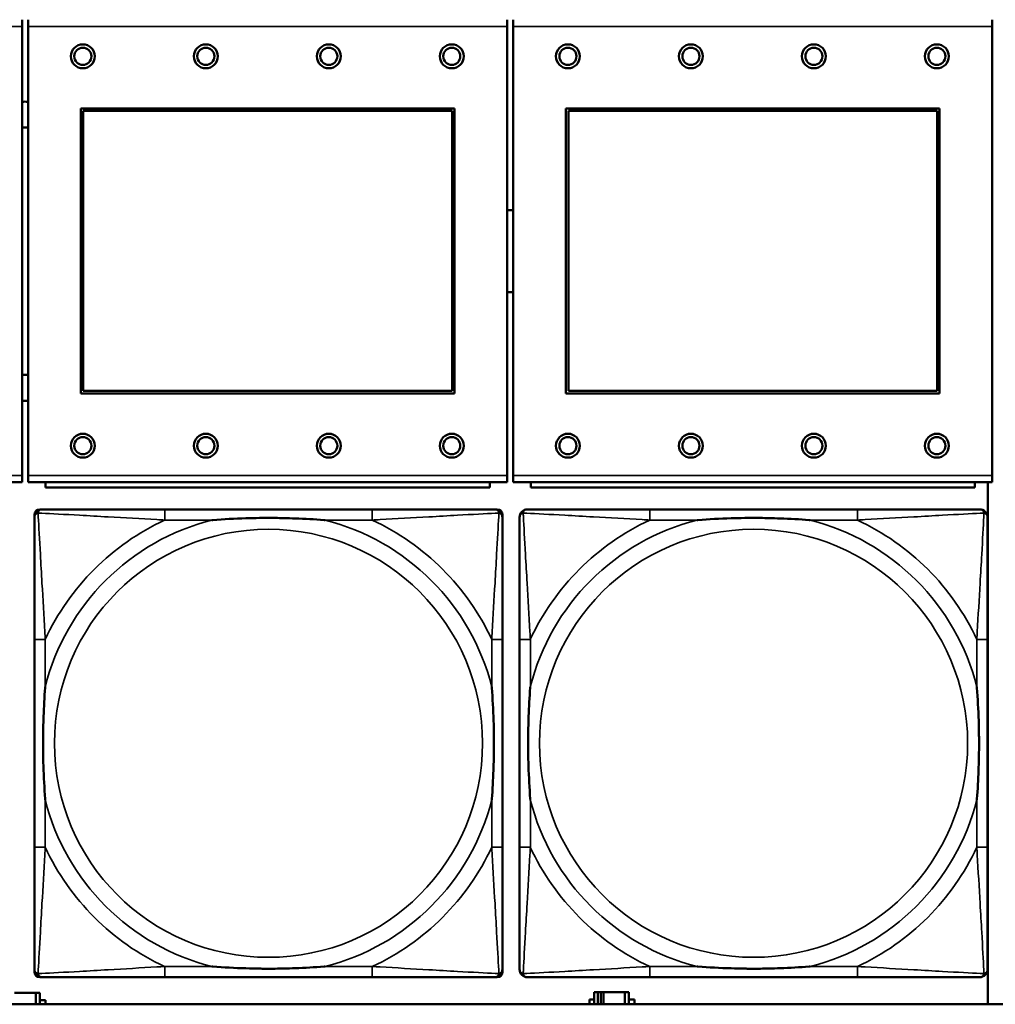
# Model space of a CAD drawing. Header units: inches. Extents: x 0.2 to 58.8, y 1.7 to 68.8.
# Tile 120 of 256: x 32.2 to 33.6, y 50.9 to 52.3. Entities that reach past the tile are written whole.
import ezdxf

# ---------------------------------------------------------------- set-up
doc = ezdxf.new("R2010")
doc.units = ezdxf.units.IN
doc.header["$MEASUREMENT"] = 0
doc.layers.add('Visible (ANSI)', color=7, linetype='Continuous', lineweight=50)
doc.layers.add('Visible Narrow (ANSI)', color=7, linetype='Continuous', lineweight=35)

msp = doc.modelspace()

# ---------------------------------------------------------------- linework, layer by layer
at = {"layer": 'Visible (ANSI)'}
for p, q in [((32.2207, 52.303), (32.2207, 52.293)), ((32.2297, 52.293), (32.2297, 52.303)), ((32.9307, 52.303), (32.9307, 52.293)), ((32.9397, 52.293), (32.9397, 52.303)), ((33.6407, 52.303), (33.6407, 52.293)), ((32.2207, 51.636), (32.2207, 52.293)), ((32.2297, 52.293), (32.2297, 51.636)), ((32.9307, 51.636), (32.9307, 52.293)), ((32.9397, 52.293), (32.9397, 51.636)), ((33.6407, 51.636), (33.6407, 52.293)), ((32.3067, 51.756), (32.3067, 52.173)), ((32.3067, 52.173), (32.8537, 52.173)), ((32.3103, 52.1694), (32.8501, 52.1694)), ((32.3103, 51.7596), (32.3103, 52.1694)), ((32.8501, 52.1694), (32.8501, 51.7596)), ((32.8537, 52.173), (32.8537, 51.756)), ((33.0167, 51.756), (33.0167, 52.173)), ((33.0167, 52.173), (33.5637, 52.173)), ((33.0203, 52.1694), (33.5601, 52.1694)), ((33.0203, 51.7596), (33.0203, 52.1694)), ((33.5601, 52.1694), (33.5601, 51.7596)), ((33.5637, 52.173), (33.5637, 51.756)), ((32.8537, 51.756), (32.3067, 51.756)), ((32.8501, 51.7596), (32.3103, 51.7596)), ((33.5637, 51.756), (33.0167, 51.756)), ((33.5601, 51.7596), (33.0203, 51.7596)), ((32.2207, 51.636), (32.2207, 51.626)), ((32.2297, 51.626), (32.2297, 51.636)), ((32.9307, 51.636), (32.9307, 51.626)), ((32.9397, 51.626), (32.9397, 51.636)), ((33.6407, 51.636), (33.6407, 51.626)), ((31.5197, 51.626), (32.2207, 51.626)), ((32.2297, 51.626), (32.9307, 51.626)), ((32.2552, 51.626), (32.2552, 51.618)), ((32.9052, 51.618), (32.2552, 51.618)), ((32.9052, 51.618), (32.9052, 51.626)), ((32.9397, 51.626), (33.6407, 51.626)), ((32.9652, 51.626), (32.9652, 51.618)), ((33.6152, 51.618), (32.9652, 51.618)), ((33.6152, 51.618), (33.6152, 51.626)), ((33.6344, 51.626), (33.6344, 50.8616)), ((32.2389, 50.909), (32.2389, 51.5783)), ((32.2468, 51.5862), (32.2507, 51.5862)), ((32.7334, 51.5862), (32.4295, 51.5862)), ((32.9121, 51.5862), (32.9161, 51.5862)), ((32.9239, 51.5783), (32.9239, 51.5744)), ((33.4434, 51.5862), (33.1395, 51.5862)), ((32.2389, 51.3957), (32.2389, 51.0917)), ((32.9239, 51.0917), (32.9239, 51.3957)), ((32.9489, 51.3957), (32.9489, 51.0917)), ((33.6339, 51.0917), (33.6339, 51.3957)), ((32.9239, 50.913), (32.9239, 50.909)), ((32.9161, 50.9012), (32.2468, 50.9012)), ((32.4295, 50.9012), (32.7334, 50.9012)), ((33.1395, 50.9012), (33.4434, 50.9012)), ((32.2097, 50.8783), (32.241, 50.8783)), ((32.241, 50.8783), (32.241, 50.8616)), ((32.2469, 50.8783), (32.241, 50.8783)), ((32.2469, 50.8616), (32.2469, 50.8783)), ((32.2469, 50.8678), (32.255, 50.8678)), ((32.255, 50.8678), (32.255, 50.8616)), ((33.0514, 50.8616), (33.0514, 50.8688)), ((33.0514, 50.8688), (33.0579, 50.8688)), ((33.0637, 50.8793), (33.0579, 50.8793)), ((33.0579, 50.8793), (33.0579, 50.8616)), ((33.0637, 50.8793), (33.0677, 50.8793)), ((33.0637, 50.8616), (33.0637, 50.8793)), ((33.0677, 50.8616), (33.0677, 50.8793)), ((33.0677, 50.8793), (33.0717, 50.8793)), ((33.0717, 50.8793), (33.0717, 50.8616)), ((33.0717, 50.8793), (33.103, 50.8793)), ((33.103, 50.8793), (33.103, 50.8616)), ((33.1089, 50.8793), (33.103, 50.8793)), ((33.1089, 50.8616), (33.1089, 50.8793)), ((33.1089, 50.8688), (33.117, 50.8688)), ((33.117, 50.8688), (33.117, 50.8616)), ((39.3535, 50.8616), (22.2594, 50.8616))]:
    msp.add_line(p, q, dxfattribs=at)
for centre, radius in [((32.3097, 52.2494), 0.0175), ((32.4897, 52.2494), 0.0175), ((32.6697, 52.2494), 0.0175), ((32.8497, 52.2494), 0.0175), ((33.0197, 52.2494), 0.0175), ((33.1997, 52.2494), 0.0175), ((33.3797, 52.2494), 0.0175), ((33.5597, 52.2494), 0.0175), ((32.3097, 52.2494), 0.0125), ((32.4897, 52.2494), 0.0125), ((32.6697, 52.2494), 0.0125), ((32.8497, 52.2494), 0.0125), ((33.0197, 52.2494), 0.0125), ((33.1997, 52.2494), 0.0125), ((33.3797, 52.2494), 0.0125), ((33.5597, 52.2494), 0.0125), ((32.3097, 51.6794), 0.0175), ((32.3097, 51.6794), 0.0125), ((32.4897, 51.6794), 0.0175), ((32.4897, 51.6794), 0.0125), ((32.6697, 51.6794), 0.0175), ((32.6697, 51.6794), 0.0125), ((32.8497, 51.6794), 0.0175), ((32.8497, 51.6794), 0.0125), ((33.0197, 51.6794), 0.0175), ((33.0197, 51.6794), 0.0125), ((33.1997, 51.6794), 0.0175), ((33.1997, 51.6794), 0.0125), ((33.3797, 51.6794), 0.0175), ((33.3797, 51.6794), 0.0125), ((33.5597, 51.6794), 0.0175), ((33.5597, 51.6794), 0.0125)]:
    msp.add_circle(centre, radius, dxfattribs=at)
for centre, radius, start, end in [((32.2255, 52.1641), 0.019, 77.2601, 104.6645), ((32.2255, 52.1641), 0.019, 255.3355, 282.7399), ((32.9354, 51.964), 0.06, 85.9286, 94.5311), ((32.9354, 51.964), 0.06, 265.4689, 274.0714), ((32.2255, 51.7641), 0.019, 77.2601, 104.6645), ((32.2255, 51.7641), 0.019, 255.3355, 282.7399), ((32.2507, 51.5744), 0.0118, 90, 180), ((32.2468, 51.5783), 0.00787, 90, 180), ((32.9121, 51.5744), 0.0118, 0, 90), ((32.9161, 51.5783), 0.00787, 0, 90), ((32.9607, 51.5744), 0.0118, 90, 180), ((33.6221, 51.5744), 0.0118, 0, 90), ((32.2507, 50.913), 0.0118, 180, 270), ((32.9121, 50.913), 0.0118, 270, 360), ((32.9607, 50.913), 0.0118, 180, 270), ((33.6221, 50.913), 0.0118, 270, 360), ((32.2468, 50.909), 0.00787, 180, 270), ((32.9161, 50.909), 0.00787, 270, 0)]:
    msp.add_arc(centre, radius, start, end, dxfattribs=at)
for points, knots in [([(32.2389, 51.5744), (32.2389, 51.5595), (32.2389, 51.5179), (32.2389, 51.4773), (32.2389, 51.4507), (32.2389, 51.4229), (32.2389, 51.3957)], [-0.5252205, -0.5252205, -0.5252205, -0.5252205, -0.20743, -0.20743, -0.20743, 0, 0, 0, 0]), ([(32.4295, 51.5862), (32.4259, 51.5862), (32.4223, 51.5862), (32.4187, 51.5862), (32.3855, 51.5862), (32.3518, 51.5862), (32.3209, 51.5862), (32.294, 51.5862), (32.2684, 51.5862), (32.255, 51.5862), (32.2534, 51.5862), (32.252, 51.5862), (32.2507, 51.5862)], [0, 0, 0, 0, 0.0272471, 0.0272471, 0.0272471, 0.2790553, 0.2790553, 0.2790553, 0.4988354, 0.4988354, 0.4988354, 0.5252205, 0.5252205, 0.5252205, 0.5252205]), ([(32.4987, 51.5705), (32.4991, 51.5705), (32.4996, 51.5705), (32.5161, 51.5718), (32.5321, 51.5726), (32.5551, 51.5733), (32.5618, 51.5735), (32.571, 51.5736), (32.5734, 51.5736), (32.5775, 51.5736), (32.5791, 51.5736), (32.5822, 51.5736), (32.5838, 51.5736), (32.5873, 51.5736), (32.5894, 51.5736), (32.5956, 51.5736), (32.5997, 51.5735), (32.6094, 51.5733), (32.615, 51.5731), (32.6348, 51.5724), (32.6488, 51.5716), (32.6633, 51.5705), (32.6637, 51.5705), (32.6642, 51.5705)], [-0.416114, -0.416114, -0.416114, -0.416114, -0.4127691, -0.4127691, -0.2896446, -0.2896446, -0.2388934, -0.2388934, -0.2201881, -0.2201881, -0.2080204, -0.2080204, -0.196499, -0.196499, -0.1809939, -0.1809939, -0.149741, -0.149741, -0.1073162, -0.1073162, 0, 0, 0.0033356, 0.0033356, 0.0033356, 0.0033356]), ([(32.9121, 51.5862), (32.8973, 51.5862), (32.8557, 51.5862), (32.815, 51.5862), (32.7885, 51.5862), (32.7606, 51.5862), (32.7334, 51.5862)], [-0.5252205, -0.5252205, -0.5252205, -0.5252205, -0.20743, -0.20743, -0.20743, 0, 0, 0, 0]), ([(32.9239, 51.3957), (32.9239, 51.3992), (32.9239, 51.4028), (32.9239, 51.4064), (32.9239, 51.4396), (32.9239, 51.4733), (32.9239, 51.5042), (32.9239, 51.5311), (32.9239, 51.5567), (32.9239, 51.5701), (32.9239, 51.5717), (32.9239, 51.5732), (32.9239, 51.5744)], [0, 0, 0, 0, 0.0272471, 0.0272471, 0.0272471, 0.2790553, 0.2790553, 0.2790553, 0.4988354, 0.4988354, 0.4988354, 0.5252205, 0.5252205, 0.5252205, 0.5252205]), ([(32.9489, 51.5744), (32.9489, 51.5595), (32.9489, 51.5179), (32.9489, 51.4773), (32.9489, 51.4507), (32.9489, 51.4229), (32.9489, 51.3957)], [-0.5252205, -0.5252205, -0.5252205, -0.5252205, -0.20743, -0.20743, -0.20743, 0, 0, 0, 0]), ([(33.1395, 51.5862), (33.1359, 51.5862), (33.1323, 51.5862), (33.1287, 51.5862), (33.0955, 51.5862), (33.0618, 51.5862), (33.0309, 51.5862), (33.004, 51.5862), (32.9784, 51.5862), (32.965, 51.5862), (32.9634, 51.5862), (32.962, 51.5862), (32.9607, 51.5862)], [0, 0, 0, 0, 0.0272471, 0.0272471, 0.0272471, 0.2790553, 0.2790553, 0.2790553, 0.4988354, 0.4988354, 0.4988354, 0.5252205, 0.5252205, 0.5252205, 0.5252205]), ([(33.2087, 51.5705), (33.2091, 51.5705), (33.2096, 51.5705), (33.2261, 51.5718), (33.2421, 51.5726), (33.2651, 51.5733), (33.2718, 51.5735), (33.281, 51.5736), (33.2834, 51.5736), (33.2875, 51.5736), (33.2891, 51.5736), (33.2922, 51.5736), (33.2938, 51.5736), (33.2973, 51.5736), (33.2994, 51.5736), (33.3056, 51.5736), (33.3097, 51.5735), (33.3194, 51.5733), (33.325, 51.5731), (33.3448, 51.5724), (33.3588, 51.5716), (33.3733, 51.5705), (33.3737, 51.5705), (33.3742, 51.5705)], [-0.416114, -0.416114, -0.416114, -0.416114, -0.4127691, -0.4127691, -0.2896446, -0.2896446, -0.2388934, -0.2388934, -0.2201881, -0.2201881, -0.2080204, -0.2080204, -0.196499, -0.196499, -0.1809939, -0.1809939, -0.149741, -0.149741, -0.1073162, -0.1073162, 0, 0, 0.0033356, 0.0033356, 0.0033356, 0.0033356]), ([(33.6221, 51.5862), (33.6073, 51.5862), (33.5657, 51.5862), (33.525, 51.5862), (33.4985, 51.5862), (33.4706, 51.5862), (33.4434, 51.5862)], [-0.5252205, -0.5252205, -0.5252205, -0.5252205, -0.20743, -0.20743, -0.20743, 0, 0, 0, 0]), ([(33.6339, 51.3957), (33.6339, 51.3992), (33.6339, 51.4028), (33.6339, 51.4064), (33.6339, 51.4396), (33.6339, 51.4733), (33.6339, 51.5042), (33.6339, 51.5311), (33.6339, 51.5567), (33.6339, 51.5701), (33.6339, 51.5717), (33.6339, 51.5732), (33.6339, 51.5744)], [0, 0, 0, 0, 0.0272471, 0.0272471, 0.0272471, 0.2790553, 0.2790553, 0.2790553, 0.4988354, 0.4988354, 0.4988354, 0.5252205, 0.5252205, 0.5252205, 0.5252205]), ([(32.2547, 51.161), (32.2546, 51.1614), (32.2546, 51.1618), (32.2534, 51.1783), (32.2525, 51.1944), (32.2518, 51.2173), (32.2516, 51.224), (32.2515, 51.2332), (32.2515, 51.2357), (32.2515, 51.2398), (32.2515, 51.2414), (32.2515, 51.2445), (32.2515, 51.246), (32.2515, 51.2496), (32.2515, 51.2516), (32.2516, 51.2578), (32.2516, 51.262), (32.2518, 51.2717), (32.252, 51.2773), (32.2527, 51.2971), (32.2535, 51.3111), (32.2546, 51.3256), (32.2546, 51.326), (32.2547, 51.3264)], [-0.416114, -0.416114, -0.416114, -0.416114, -0.4127691, -0.4127691, -0.2896446, -0.2896446, -0.2388934, -0.2388934, -0.2201881, -0.2201881, -0.2080204, -0.2080204, -0.196499, -0.196499, -0.1809939, -0.1809939, -0.149741, -0.149741, -0.1073162, -0.1073162, 0, 0, 0.0033356, 0.0033356, 0.0033356, 0.0033356]), ([(32.9082, 51.3264), (32.9082, 51.326), (32.9083, 51.3256), (32.9095, 51.3091), (32.9104, 51.293), (32.9111, 51.2701), (32.9112, 51.2634), (32.9113, 51.2542), (32.9114, 51.2517), (32.9114, 51.2476), (32.9114, 51.246), (32.9114, 51.2429), (32.9114, 51.2414), (32.9114, 51.2378), (32.9114, 51.2357), (32.9113, 51.2296), (32.9112, 51.2254), (32.911, 51.2157), (32.9109, 51.2101), (32.9102, 51.1903), (32.9094, 51.1763), (32.9083, 51.1618), (32.9082, 51.1614), (32.9082, 51.161)], [-0.416114, -0.416114, -0.416114, -0.416114, -0.4127691, -0.4127691, -0.2896446, -0.2896446, -0.2388934, -0.2388934, -0.2201881, -0.2201881, -0.2080204, -0.2080204, -0.196499, -0.196499, -0.1809939, -0.1809939, -0.149741, -0.149741, -0.1073162, -0.1073162, 0, 0, 0.0033356, 0.0033356, 0.0033356, 0.0033356]), ([(32.9647, 51.161), (32.9646, 51.1614), (32.9646, 51.1618), (32.9634, 51.1783), (32.9625, 51.1944), (32.9618, 51.2173), (32.9616, 51.224), (32.9615, 51.2332), (32.9615, 51.2357), (32.9615, 51.2398), (32.9615, 51.2414), (32.9615, 51.2445), (32.9615, 51.246), (32.9615, 51.2496), (32.9615, 51.2516), (32.9616, 51.2578), (32.9616, 51.262), (32.9618, 51.2717), (32.962, 51.2773), (32.9627, 51.2971), (32.9635, 51.3111), (32.9646, 51.3256), (32.9646, 51.326), (32.9647, 51.3264)], [-0.416114, -0.416114, -0.416114, -0.416114, -0.4127691, -0.4127691, -0.2896446, -0.2896446, -0.2388934, -0.2388934, -0.2201881, -0.2201881, -0.2080204, -0.2080204, -0.196499, -0.196499, -0.1809939, -0.1809939, -0.149741, -0.149741, -0.1073162, -0.1073162, 0, 0, 0.0033356, 0.0033356, 0.0033356, 0.0033356]), ([(33.6182, 51.3264), (33.6182, 51.326), (33.6183, 51.3256), (33.6195, 51.3091), (33.6204, 51.293), (33.6211, 51.2701), (33.6212, 51.2634), (33.6213, 51.2542), (33.6214, 51.2517), (33.6214, 51.2476), (33.6214, 51.246), (33.6214, 51.2429), (33.6214, 51.2414), (33.6214, 51.2378), (33.6214, 51.2357), (33.6213, 51.2296), (33.6212, 51.2254), (33.621, 51.2157), (33.6209, 51.2101), (33.6202, 51.1903), (33.6194, 51.1763), (33.6183, 51.1618), (33.6182, 51.1614), (33.6182, 51.161)], [-0.416114, -0.416114, -0.416114, -0.416114, -0.4127691, -0.4127691, -0.2896446, -0.2896446, -0.2388934, -0.2388934, -0.2201881, -0.2201881, -0.2080204, -0.2080204, -0.196499, -0.196499, -0.1809939, -0.1809939, -0.149741, -0.149741, -0.1073162, -0.1073162, 0, 0, 0.0033356, 0.0033356, 0.0033356, 0.0033356]), ([(32.2389, 51.0917), (32.2389, 51.0645), (32.2389, 51.0367), (32.2389, 51.0101), (32.2389, 50.9695), (32.2389, 50.9279), (32.2389, 50.913)], [3.9382945, 3.9382945, 3.9382945, 3.9382945, 4.1457245, 4.1457245, 4.1457245, 4.463515, 4.463515, 4.463515, 4.463515]), ([(32.9239, 50.913), (32.9239, 50.9279), (32.9239, 50.9695), (32.9239, 51.0101), (32.9239, 51.0367), (32.9239, 51.0645), (32.9239, 51.0917)], [-0.5252205, -0.5252205, -0.5252205, -0.5252205, -0.20743, -0.20743, -0.20743, 0, 0, 0, 0]), ([(32.9489, 51.0917), (32.9489, 51.0645), (32.9489, 51.0367), (32.9489, 51.0101), (32.9489, 50.9695), (32.9489, 50.9279), (32.9489, 50.913)], [3.9382945, 3.9382945, 3.9382945, 3.9382945, 4.1457245, 4.1457245, 4.1457245, 4.463515, 4.463515, 4.463515, 4.463515]), ([(33.6339, 50.913), (33.6339, 50.9279), (33.6339, 50.9695), (33.6339, 51.0101), (33.6339, 51.0367), (33.6339, 51.0645), (33.6339, 51.0917)], [-0.5252205, -0.5252205, -0.5252205, -0.5252205, -0.20743, -0.20743, -0.20743, 0, 0, 0, 0]), ([(32.6642, 50.9169), (32.6637, 50.9169), (32.6633, 50.9169), (32.6488, 50.9158), (32.6348, 50.915), (32.615, 50.9143), (32.6094, 50.9141), (32.5997, 50.9139), (32.5956, 50.9138), (32.5894, 50.9138), (32.5873, 50.9138), (32.5838, 50.9138), (32.5822, 50.9138), (32.5791, 50.9138), (32.5775, 50.9138), (32.5734, 50.9138), (32.571, 50.9138), (32.5618, 50.9139), (32.5551, 50.9141), (32.5321, 50.9148), (32.5161, 50.9156), (32.4996, 50.9169), (32.4991, 50.9169), (32.4987, 50.9169)], [-0.4149464, -0.4149464, -0.4149464, -0.4149464, -0.41162, -0.41162, -0.3046026, -0.3046026, -0.2622958, -0.2622958, -0.23113, -0.23113, -0.215668, -0.215668, -0.2041787, -0.2041787, -0.1920448, -0.1920448, -0.1733916, -0.1733916, -0.1227817, -0.1227817, 0, 0, 0.0033356, 0.0033356, 0.0033356, 0.0033356]), ([(33.3742, 50.9169), (33.3737, 50.9169), (33.3733, 50.9169), (33.3588, 50.9158), (33.3448, 50.915), (33.325, 50.9143), (33.3194, 50.9141), (33.3097, 50.9139), (33.3056, 50.9138), (33.2994, 50.9138), (33.2973, 50.9138), (33.2938, 50.9138), (33.2922, 50.9138), (33.2891, 50.9138), (33.2875, 50.9138), (33.2834, 50.9138), (33.281, 50.9138), (33.2718, 50.9139), (33.2651, 50.9141), (33.2421, 50.9148), (33.2261, 50.9156), (33.2096, 50.9169), (33.2091, 50.9169), (33.2087, 50.9169)], [-0.4149464, -0.4149464, -0.4149464, -0.4149464, -0.41162, -0.41162, -0.3046026, -0.3046026, -0.2622958, -0.2622958, -0.23113, -0.23113, -0.215668, -0.215668, -0.2041787, -0.2041787, -0.1920448, -0.1920448, -0.1733916, -0.1733916, -0.1227817, -0.1227817, 0, 0, 0.0033356, 0.0033356, 0.0033356, 0.0033356]), ([(32.2507, 50.9012), (32.2656, 50.9012), (32.3072, 50.9012), (32.3479, 50.9012), (32.3744, 50.9012), (32.4023, 50.9012), (32.4295, 50.9012)], [-0.5252205, -0.5252205, -0.5252205, -0.5252205, -0.20743, -0.20743, -0.20743, 0, 0, 0, 0]), ([(32.7334, 50.9012), (32.7606, 50.9012), (32.7885, 50.9012), (32.815, 50.9012), (32.8557, 50.9012), (32.8973, 50.9012), (32.9121, 50.9012)], [3.9382945, 3.9382945, 3.9382945, 3.9382945, 4.1457245, 4.1457245, 4.1457245, 4.463515, 4.463515, 4.463515, 4.463515]), ([(32.9607, 50.9012), (32.9756, 50.9012), (33.0172, 50.9012), (33.0579, 50.9012), (33.0844, 50.9012), (33.1123, 50.9012), (33.1395, 50.9012)], [-0.5252205, -0.5252205, -0.5252205, -0.5252205, -0.20743, -0.20743, -0.20743, 0, 0, 0, 0]), ([(33.4434, 50.9012), (33.4706, 50.9012), (33.4985, 50.9012), (33.525, 50.9012), (33.5657, 50.9012), (33.6073, 50.9012), (33.6221, 50.9012)], [3.9382945, 3.9382945, 3.9382945, 3.9382945, 4.1457245, 4.1457245, 4.1457245, 4.463515, 4.463515, 4.463515, 4.463515])]:
    msp.add_open_spline(points, degree=3, knots=knots, dxfattribs=at)
at = {"layer": 'Visible Narrow (ANSI)'}
for p, q in [((31.5197, 52.293), (32.2207, 52.293)), ((32.2297, 52.293), (32.9307, 52.293)), ((32.9397, 52.293), (33.6407, 52.293)), ((32.2207, 51.636), (31.5197, 51.636)), ((32.9307, 51.636), (32.2297, 51.636)), ((33.6407, 51.636), (32.9397, 51.636)), ((32.4295, 51.5862), (32.4295, 51.5705)), ((32.7334, 51.5862), (32.7334, 51.5705)), ((33.1395, 51.5862), (33.1395, 51.5705)), ((33.4434, 51.5862), (33.4434, 51.5705)), ((32.4295, 51.5705), (32.4987, 51.5705)), ((32.6642, 51.5705), (32.7334, 51.5705)), ((33.1395, 51.5705), (33.2087, 51.5705)), ((33.3742, 51.5705), (33.4434, 51.5705)), ((32.2547, 51.3957), (32.2389, 51.3957)), ((32.2547, 51.3264), (32.2547, 51.3957)), ((32.9239, 51.3957), (32.9082, 51.3957)), ((32.9082, 51.3957), (32.9082, 51.3264)), ((32.9647, 51.3957), (32.9489, 51.3957)), ((32.9647, 51.3264), (32.9647, 51.3957)), ((33.6339, 51.3957), (33.6182, 51.3957)), ((33.6182, 51.3957), (33.6182, 51.3264)), ((32.2547, 51.0917), (32.2547, 51.161)), ((32.9082, 51.161), (32.9082, 51.0917)), ((32.9647, 51.0917), (32.9647, 51.161)), ((33.6182, 51.161), (33.6182, 51.0917)), ((32.2547, 51.0917), (32.2389, 51.0917)), ((32.9239, 51.0917), (32.9082, 51.0917)), ((32.9647, 51.0917), (32.9489, 51.0917)), ((33.6339, 51.0917), (33.6182, 51.0917)), ((32.4295, 50.9169), (32.4295, 50.9012)), ((32.4987, 50.9169), (32.4295, 50.9169)), ((32.7334, 50.9169), (32.6642, 50.9169)), ((32.7334, 50.9169), (32.7334, 50.9012)), ((33.1395, 50.9169), (33.1395, 50.9012)), ((33.2087, 50.9169), (33.1395, 50.9169)), ((33.4434, 50.9169), (33.3742, 50.9169)), ((33.4434, 50.9169), (33.4434, 50.9012))]:
    msp.add_line(p, q, dxfattribs=at)
for centre in [(32.5814, 51.2437), (33.2914, 51.2437)]:
    msp.add_circle(centre, 0.3133, dxfattribs=at)
for centre, radius, start, end in [((32.5814, 51.2437), 0.3371, 104.2103, 165.7897), ((32.5814, 51.2437), 0.3604, 114.9407, 155.0593), ((32.5814, 51.2437), 0.3371, 14.2103, 75.7897), ((32.5814, 51.2437), 0.3604, 24.9407, 65.0593), ((33.2914, 51.2437), 0.3371, 104.2103, 165.7897), ((33.2914, 51.2437), 0.3604, 114.9407, 155.0593), ((33.2914, 51.2437), 0.3371, 14.2103, 75.7897), ((33.2914, 51.2437), 0.3604, 24.9407, 65.0593), ((32.5814, 51.2437), 0.3371, 194.2103, 255.7897), ((32.5814, 51.2437), 0.3371, 284.2103, 345.7897), ((33.2914, 51.2437), 0.3371, 194.2103, 255.7897), ((33.2914, 51.2437), 0.3371, 284.2103, 345.7897), ((32.5814, 51.2437), 0.3604, 204.9407, 245.0593), ((32.5814, 51.2437), 0.3604, 294.9407, 335.0593), ((33.2914, 51.2437), 0.3604, 204.9407, 245.0593), ((33.2914, 51.2437), 0.3604, 294.9407, 335.0593)]:
    msp.add_arc(centre, radius, start, end, dxfattribs=at)
for points, knots in [([(32.2389, 51.5744), (32.2389, 51.575), (32.239, 51.5756), (32.2392, 51.5766), (32.2394, 51.577), (32.2397, 51.5777), (32.2399, 51.5779), (32.2401, 51.5783), (32.2402, 51.5784), (32.2406, 51.5788), (32.2408, 51.5791), (32.2415, 51.5797), (32.242, 51.58), (32.2431, 51.5805), (32.2436, 51.5808), (32.2442, 51.5809)], [-0.02627331, -0.02627331, -0.02627331, -0.02627331, -0.02158775, -0.02158775, -0.01736415, -0.01736415, -0.0147244, -0.0147244, -0.01307456, -0.01307456, -0.00977487, -0.00977487, -0.00449537, -0.00449537, 0.00012419, 0.00012419, 0.00012419, 0.00012419]), ([(32.2442, 51.5809), (32.2444, 51.5815), (32.2446, 51.5821), (32.2451, 51.5831), (32.2455, 51.5836), (32.2461, 51.5843), (32.2463, 51.5846), (32.2467, 51.5849), (32.2469, 51.585), (32.2472, 51.5853), (32.2475, 51.5854), (32.2481, 51.5857), (32.2486, 51.5859), (32.2496, 51.5861), (32.2501, 51.5862), (32.2507, 51.5862)], [-0.00012419, -0.00012419, -0.00012419, -0.00012419, 0.00449537, 0.00449537, 0.00977487, 0.00977487, 0.01307456, 0.01307456, 0.0147244, 0.0147244, 0.01736415, 0.01736415, 0.02158775, 0.02158775, 0.02627331, 0.02627331, 0.02627331, 0.02627331]), ([(32.2547, 51.3957), (32.2545, 51.3994), (32.2543, 51.4032), (32.2527, 51.4305), (32.2513, 51.4547), (32.2491, 51.4926), (32.2483, 51.5066), (32.2463, 51.5418), (32.2452, 51.562), (32.2444, 51.5774), (32.2443, 51.5792), (32.2442, 51.5809)], [0, 0, 0, 0, 0.0278591, 0.0278591, 0.201273, 0.201273, 0.3066357, 0.3066357, 0.475216, 0.475216, 0.5007189, 0.5007189, 0.5007189, 0.5007189]), ([(32.2442, 51.5809), (32.2459, 51.5808), (32.2477, 51.5807), (32.2632, 51.5799), (32.2833, 51.5788), (32.3185, 51.5769), (32.3326, 51.576), (32.3704, 51.5738), (32.3946, 51.5724), (32.422, 51.5709), (32.4257, 51.5707), (32.4295, 51.5705)], [-0.5007189, -0.5007189, -0.5007189, -0.5007189, -0.475216, -0.475216, -0.3066357, -0.3066357, -0.201273, -0.201273, -0.0278591, -0.0278591, 0, 0, 0, 0]), ([(32.7334, 51.5705), (32.7371, 51.5707), (32.7409, 51.5709), (32.7683, 51.5724), (32.7925, 51.5738), (32.8303, 51.576), (32.8443, 51.5769), (32.8796, 51.5788), (32.8997, 51.5799), (32.9151, 51.5807), (32.917, 51.5808), (32.9187, 51.5809)], [0, 0, 0, 0, 0.0278591, 0.0278591, 0.201273, 0.201273, 0.3066357, 0.3066357, 0.475216, 0.475216, 0.5007189, 0.5007189, 0.5007189, 0.5007189]), ([(32.9187, 51.5809), (32.9186, 51.5792), (32.9185, 51.5774), (32.9177, 51.562), (32.9166, 51.5418), (32.9146, 51.5066), (32.9138, 51.4926), (32.9116, 51.4547), (32.9101, 51.4305), (32.9086, 51.4032), (32.9084, 51.3994), (32.9082, 51.3957)], [-0.5007189, -0.5007189, -0.5007189, -0.5007189, -0.475216, -0.475216, -0.3066357, -0.3066357, -0.201273, -0.201273, -0.0278591, -0.0278591, 0, 0, 0, 0]), ([(32.9121, 51.5862), (32.9127, 51.5862), (32.9133, 51.5861), (32.9143, 51.5859), (32.9147, 51.5857), (32.9154, 51.5854), (32.9156, 51.5853), (32.916, 51.585), (32.9161, 51.5849), (32.9165, 51.5846), (32.9168, 51.5843), (32.9174, 51.5836), (32.9177, 51.5831), (32.9183, 51.5821), (32.9185, 51.5815), (32.9187, 51.5809)], [-0.02627331, -0.02627331, -0.02627331, -0.02627331, -0.02158775, -0.02158775, -0.01736415, -0.01736415, -0.0147244, -0.0147244, -0.01307456, -0.01307456, -0.00977487, -0.00977487, -0.00449537, -0.00449537, 0.00012419, 0.00012419, 0.00012419, 0.00012419]), ([(32.9187, 51.5809), (32.9193, 51.5808), (32.9198, 51.5805), (32.9208, 51.58), (32.9213, 51.5797), (32.922, 51.5791), (32.9223, 51.5788), (32.9226, 51.5784), (32.9227, 51.5783), (32.923, 51.5779), (32.9231, 51.5777), (32.9235, 51.577), (32.9236, 51.5766), (32.9239, 51.5756), (32.9239, 51.575), (32.9239, 51.5744)], [-0.00012419, -0.00012419, -0.00012419, -0.00012419, 0.00449537, 0.00449537, 0.00977487, 0.00977487, 0.01307456, 0.01307456, 0.0147244, 0.0147244, 0.01736415, 0.01736415, 0.02158775, 0.02158775, 0.02627331, 0.02627331, 0.02627331, 0.02627331]), ([(32.9489, 51.5744), (32.9489, 51.575), (32.949, 51.5756), (32.9492, 51.5766), (32.9494, 51.577), (32.9497, 51.5777), (32.9499, 51.5779), (32.9501, 51.5783), (32.9502, 51.5784), (32.9506, 51.5788), (32.9508, 51.5791), (32.9515, 51.5797), (32.952, 51.58), (32.9531, 51.5805), (32.9536, 51.5808), (32.9542, 51.5809)], [-0.02627331, -0.02627331, -0.02627331, -0.02627331, -0.02158775, -0.02158775, -0.01736415, -0.01736415, -0.0147244, -0.0147244, -0.01307456, -0.01307456, -0.00977487, -0.00977487, -0.00449537, -0.00449537, 0.00012419, 0.00012419, 0.00012419, 0.00012419]), ([(32.9542, 51.5809), (32.9544, 51.5815), (32.9546, 51.5821), (32.9551, 51.5831), (32.9555, 51.5836), (32.9561, 51.5843), (32.9563, 51.5846), (32.9567, 51.5849), (32.9569, 51.585), (32.9572, 51.5853), (32.9575, 51.5854), (32.9581, 51.5857), (32.9586, 51.5859), (32.9596, 51.5861), (32.9601, 51.5862), (32.9607, 51.5862)], [-0.00012419, -0.00012419, -0.00012419, -0.00012419, 0.00449537, 0.00449537, 0.00977487, 0.00977487, 0.01307456, 0.01307456, 0.0147244, 0.0147244, 0.01736415, 0.01736415, 0.02158775, 0.02158775, 0.02627331, 0.02627331, 0.02627331, 0.02627331]), ([(32.9647, 51.3957), (32.9645, 51.3994), (32.9643, 51.4032), (32.9627, 51.4305), (32.9613, 51.4547), (32.9591, 51.4926), (32.9583, 51.5066), (32.9563, 51.5418), (32.9552, 51.562), (32.9544, 51.5774), (32.9543, 51.5792), (32.9542, 51.5809)], [0, 0, 0, 0, 0.0278591, 0.0278591, 0.201273, 0.201273, 0.3066357, 0.3066357, 0.475216, 0.475216, 0.5007189, 0.5007189, 0.5007189, 0.5007189]), ([(32.9542, 51.5809), (32.9559, 51.5808), (32.9577, 51.5807), (32.9732, 51.5799), (32.9933, 51.5788), (33.0285, 51.5769), (33.0426, 51.576), (33.0804, 51.5738), (33.1046, 51.5724), (33.132, 51.5709), (33.1357, 51.5707), (33.1395, 51.5705)], [-0.5007189, -0.5007189, -0.5007189, -0.5007189, -0.475216, -0.475216, -0.3066357, -0.3066357, -0.201273, -0.201273, -0.0278591, -0.0278591, 0, 0, 0, 0]), ([(33.4434, 51.5705), (33.4471, 51.5707), (33.4509, 51.5709), (33.4783, 51.5724), (33.5025, 51.5738), (33.5403, 51.576), (33.5543, 51.5769), (33.5896, 51.5788), (33.6097, 51.5799), (33.6251, 51.5807), (33.627, 51.5808), (33.6287, 51.5809)], [0, 0, 0, 0, 0.0278591, 0.0278591, 0.201273, 0.201273, 0.3066357, 0.3066357, 0.475216, 0.475216, 0.5007189, 0.5007189, 0.5007189, 0.5007189]), ([(33.6287, 51.5809), (33.6286, 51.5792), (33.6285, 51.5774), (33.6277, 51.562), (33.6266, 51.5418), (33.6246, 51.5066), (33.6238, 51.4926), (33.6216, 51.4547), (33.6201, 51.4305), (33.6186, 51.4032), (33.6184, 51.3994), (33.6182, 51.3957)], [-0.5007189, -0.5007189, -0.5007189, -0.5007189, -0.475216, -0.475216, -0.3066357, -0.3066357, -0.201273, -0.201273, -0.0278591, -0.0278591, 0, 0, 0, 0]), ([(33.6221, 51.5862), (33.6227, 51.5862), (33.6233, 51.5861), (33.6243, 51.5859), (33.6247, 51.5857), (33.6254, 51.5854), (33.6256, 51.5853), (33.626, 51.585), (33.6261, 51.5849), (33.6265, 51.5846), (33.6268, 51.5843), (33.6274, 51.5836), (33.6277, 51.5831), (33.6283, 51.5821), (33.6285, 51.5815), (33.6287, 51.5809)], [-0.02627331, -0.02627331, -0.02627331, -0.02627331, -0.02158775, -0.02158775, -0.01736415, -0.01736415, -0.0147244, -0.0147244, -0.01307456, -0.01307456, -0.00977487, -0.00977487, -0.00449537, -0.00449537, 0.00012419, 0.00012419, 0.00012419, 0.00012419]), ([(33.6287, 51.5809), (33.6293, 51.5808), (33.6298, 51.5805), (33.6308, 51.58), (33.6313, 51.5797), (33.632, 51.5791), (33.6323, 51.5788), (33.6326, 51.5784), (33.6327, 51.5783), (33.633, 51.5779), (33.6331, 51.5777), (33.6335, 51.577), (33.6336, 51.5766), (33.6339, 51.5756), (33.6339, 51.575), (33.6339, 51.5744)], [-0.00012419, -0.00012419, -0.00012419, -0.00012419, 0.00449537, 0.00449537, 0.00977487, 0.00977487, 0.01307456, 0.01307456, 0.0147244, 0.0147244, 0.01736415, 0.01736415, 0.02158775, 0.02158775, 0.02627331, 0.02627331, 0.02627331, 0.02627331]), ([(32.2442, 50.9065), (32.2443, 50.9082), (32.2444, 50.91), (32.2452, 50.9254), (32.2463, 50.9456), (32.2483, 50.9808), (32.2491, 50.9948), (32.2513, 51.0327), (32.2527, 51.0569), (32.2543, 51.0842), (32.2545, 51.088), (32.2547, 51.0917)], [-4.4390134, -4.4390134, -4.4390134, -4.4390134, -4.4135105, -4.4135105, -4.2449302, -4.2449302, -4.1395675, -4.1395675, -3.9661536, -3.9661536, -3.9382945, -3.9382945, -3.9382945, -3.9382945]), ([(32.9082, 51.0917), (32.9084, 51.088), (32.9086, 51.0842), (32.9101, 51.0569), (32.9116, 51.0327), (32.9138, 50.9948), (32.9146, 50.9808), (32.9166, 50.9456), (32.9177, 50.9254), (32.9185, 50.91), (32.9186, 50.9082), (32.9187, 50.9065)], [0, 0, 0, 0, 0.0278591, 0.0278591, 0.201273, 0.201273, 0.3066357, 0.3066357, 0.475216, 0.475216, 0.5007189, 0.5007189, 0.5007189, 0.5007189]), ([(32.9542, 50.9065), (32.9543, 50.9082), (32.9544, 50.91), (32.9552, 50.9254), (32.9563, 50.9456), (32.9583, 50.9808), (32.9591, 50.9948), (32.9613, 51.0327), (32.9627, 51.0569), (32.9643, 51.0842), (32.9645, 51.088), (32.9647, 51.0917)], [-4.4390134, -4.4390134, -4.4390134, -4.4390134, -4.4135105, -4.4135105, -4.2449302, -4.2449302, -4.1395675, -4.1395675, -3.9661536, -3.9661536, -3.9382945, -3.9382945, -3.9382945, -3.9382945]), ([(33.6182, 51.0917), (33.6184, 51.088), (33.6186, 51.0842), (33.6201, 51.0569), (33.6216, 51.0327), (33.6238, 50.9948), (33.6246, 50.9808), (33.6266, 50.9456), (33.6277, 50.9254), (33.6285, 50.91), (33.6286, 50.9082), (33.6287, 50.9065)], [0, 0, 0, 0, 0.0278591, 0.0278591, 0.201273, 0.201273, 0.3066357, 0.3066357, 0.475216, 0.475216, 0.5007189, 0.5007189, 0.5007189, 0.5007189]), ([(32.2442, 50.9065), (32.2436, 50.9066), (32.2431, 50.9069), (32.242, 50.9074), (32.2415, 50.9077), (32.2408, 50.9083), (32.2406, 50.9086), (32.2402, 50.909), (32.2401, 50.9091), (32.2399, 50.9095), (32.2397, 50.9097), (32.2394, 50.9104), (32.2392, 50.9108), (32.239, 50.9118), (32.2389, 50.9124), (32.2389, 50.913)], [-0.00012419, -0.00012419, -0.00012419, -0.00012419, 0.00449537, 0.00449537, 0.00977487, 0.00977487, 0.01307456, 0.01307456, 0.0147244, 0.0147244, 0.01736415, 0.01736415, 0.02158775, 0.02158775, 0.02627331, 0.02627331, 0.02627331, 0.02627331]), ([(32.4295, 50.9169), (32.4257, 50.9167), (32.422, 50.9165), (32.3946, 50.915), (32.3704, 50.9136), (32.3326, 50.9114), (32.3185, 50.9105), (32.2833, 50.9086), (32.2632, 50.9075), (32.2477, 50.9067), (32.2459, 50.9066), (32.2442, 50.9065)], [0, 0, 0, 0, 0.0278591, 0.0278591, 0.201273, 0.201273, 0.3066357, 0.3066357, 0.475216, 0.475216, 0.5007189, 0.5007189, 0.5007189, 0.5007189]), ([(32.9187, 50.9065), (32.917, 50.9066), (32.9151, 50.9067), (32.8997, 50.9075), (32.8796, 50.9086), (32.8443, 50.9105), (32.8303, 50.9114), (32.7925, 50.9136), (32.7683, 50.915), (32.7409, 50.9165), (32.7371, 50.9167), (32.7334, 50.9169)], [-4.4390134, -4.4390134, -4.4390134, -4.4390134, -4.4135105, -4.4135105, -4.2449302, -4.2449302, -4.1395675, -4.1395675, -3.9661536, -3.9661536, -3.9382945, -3.9382945, -3.9382945, -3.9382945]), ([(32.9239, 50.913), (32.9239, 50.9124), (32.9239, 50.9118), (32.9236, 50.9108), (32.9235, 50.9104), (32.9231, 50.9097), (32.923, 50.9095), (32.9227, 50.9091), (32.9226, 50.909), (32.9223, 50.9086), (32.922, 50.9083), (32.9213, 50.9077), (32.9208, 50.9074), (32.9198, 50.9069), (32.9193, 50.9066), (32.9187, 50.9065)], [-0.02627331, -0.02627331, -0.02627331, -0.02627331, -0.02158775, -0.02158775, -0.01736415, -0.01736415, -0.0147244, -0.0147244, -0.01307456, -0.01307456, -0.00977487, -0.00977487, -0.00449537, -0.00449537, 0.00012419, 0.00012419, 0.00012419, 0.00012419]), ([(32.9542, 50.9065), (32.9536, 50.9066), (32.9531, 50.9069), (32.952, 50.9074), (32.9515, 50.9077), (32.9508, 50.9083), (32.9506, 50.9086), (32.9502, 50.909), (32.9501, 50.9091), (32.9499, 50.9095), (32.9497, 50.9097), (32.9494, 50.9104), (32.9492, 50.9108), (32.949, 50.9118), (32.9489, 50.9124), (32.9489, 50.913)], [-0.00012419, -0.00012419, -0.00012419, -0.00012419, 0.00449537, 0.00449537, 0.00977487, 0.00977487, 0.01307456, 0.01307456, 0.0147244, 0.0147244, 0.01736415, 0.01736415, 0.02158775, 0.02158775, 0.02627331, 0.02627331, 0.02627331, 0.02627331]), ([(33.1395, 50.9169), (33.1357, 50.9167), (33.132, 50.9165), (33.1046, 50.915), (33.0804, 50.9136), (33.0426, 50.9114), (33.0285, 50.9105), (32.9933, 50.9086), (32.9732, 50.9075), (32.9577, 50.9067), (32.9559, 50.9066), (32.9542, 50.9065)], [0, 0, 0, 0, 0.0278591, 0.0278591, 0.201273, 0.201273, 0.3066357, 0.3066357, 0.475216, 0.475216, 0.5007189, 0.5007189, 0.5007189, 0.5007189]), ([(33.6287, 50.9065), (33.627, 50.9066), (33.6251, 50.9067), (33.6097, 50.9075), (33.5896, 50.9086), (33.5543, 50.9105), (33.5403, 50.9114), (33.5025, 50.9136), (33.4783, 50.915), (33.4509, 50.9165), (33.4471, 50.9167), (33.4434, 50.9169)], [-4.4390134, -4.4390134, -4.4390134, -4.4390134, -4.4135105, -4.4135105, -4.2449302, -4.2449302, -4.1395675, -4.1395675, -3.9661536, -3.9661536, -3.9382945, -3.9382945, -3.9382945, -3.9382945]), ([(33.6339, 50.913), (33.6339, 50.9124), (33.6339, 50.9118), (33.6336, 50.9108), (33.6335, 50.9104), (33.6331, 50.9097), (33.633, 50.9095), (33.6327, 50.9091), (33.6326, 50.909), (33.6323, 50.9086), (33.632, 50.9083), (33.6313, 50.9077), (33.6308, 50.9074), (33.6298, 50.9069), (33.6293, 50.9066), (33.6287, 50.9065)], [-0.02627331, -0.02627331, -0.02627331, -0.02627331, -0.02158775, -0.02158775, -0.01736415, -0.01736415, -0.0147244, -0.0147244, -0.01307456, -0.01307456, -0.00977487, -0.00977487, -0.00449537, -0.00449537, 0.00012419, 0.00012419, 0.00012419, 0.00012419]), ([(32.2507, 50.9012), (32.2501, 50.9012), (32.2496, 50.9013), (32.2486, 50.9015), (32.2481, 50.9017), (32.2475, 50.902), (32.2472, 50.9021), (32.2469, 50.9024), (32.2467, 50.9025), (32.2463, 50.9028), (32.2461, 50.9031), (32.2455, 50.9038), (32.2451, 50.9043), (32.2446, 50.9053), (32.2444, 50.9059), (32.2442, 50.9065)], [-0.02627331, -0.02627331, -0.02627331, -0.02627331, -0.02158775, -0.02158775, -0.01736415, -0.01736415, -0.0147244, -0.0147244, -0.01307456, -0.01307456, -0.00977487, -0.00977487, -0.00449537, -0.00449537, 0.00012419, 0.00012419, 0.00012419, 0.00012419]), ([(32.9187, 50.9065), (32.9185, 50.9059), (32.9183, 50.9053), (32.9177, 50.9043), (32.9174, 50.9038), (32.9168, 50.9031), (32.9165, 50.9028), (32.9161, 50.9025), (32.916, 50.9024), (32.9156, 50.9021), (32.9154, 50.902), (32.9147, 50.9017), (32.9143, 50.9015), (32.9133, 50.9013), (32.9127, 50.9012), (32.9121, 50.9012)], [-0.00012419, -0.00012419, -0.00012419, -0.00012419, 0.00449537, 0.00449537, 0.00977487, 0.00977487, 0.01307456, 0.01307456, 0.0147244, 0.0147244, 0.01736415, 0.01736415, 0.02158775, 0.02158775, 0.02627331, 0.02627331, 0.02627331, 0.02627331]), ([(32.9607, 50.9012), (32.9601, 50.9012), (32.9596, 50.9013), (32.9586, 50.9015), (32.9581, 50.9017), (32.9575, 50.902), (32.9572, 50.9021), (32.9569, 50.9024), (32.9567, 50.9025), (32.9563, 50.9028), (32.9561, 50.9031), (32.9555, 50.9038), (32.9551, 50.9043), (32.9546, 50.9053), (32.9544, 50.9059), (32.9542, 50.9065)], [-0.02627331, -0.02627331, -0.02627331, -0.02627331, -0.02158775, -0.02158775, -0.01736415, -0.01736415, -0.0147244, -0.0147244, -0.01307456, -0.01307456, -0.00977487, -0.00977487, -0.00449537, -0.00449537, 0.00012419, 0.00012419, 0.00012419, 0.00012419]), ([(33.6287, 50.9065), (33.6285, 50.9059), (33.6283, 50.9053), (33.6277, 50.9043), (33.6274, 50.9038), (33.6268, 50.9031), (33.6265, 50.9028), (33.6261, 50.9025), (33.626, 50.9024), (33.6256, 50.9021), (33.6254, 50.902), (33.6247, 50.9017), (33.6243, 50.9015), (33.6233, 50.9013), (33.6227, 50.9012), (33.6221, 50.9012)], [-0.00012419, -0.00012419, -0.00012419, -0.00012419, 0.00449537, 0.00449537, 0.00977487, 0.00977487, 0.01307456, 0.01307456, 0.0147244, 0.0147244, 0.01736415, 0.01736415, 0.02158775, 0.02158775, 0.02627331, 0.02627331, 0.02627331, 0.02627331])]:
    msp.add_open_spline(points, degree=3, knots=knots, dxfattribs=at)

doc.saveas('drawing.dxf')
